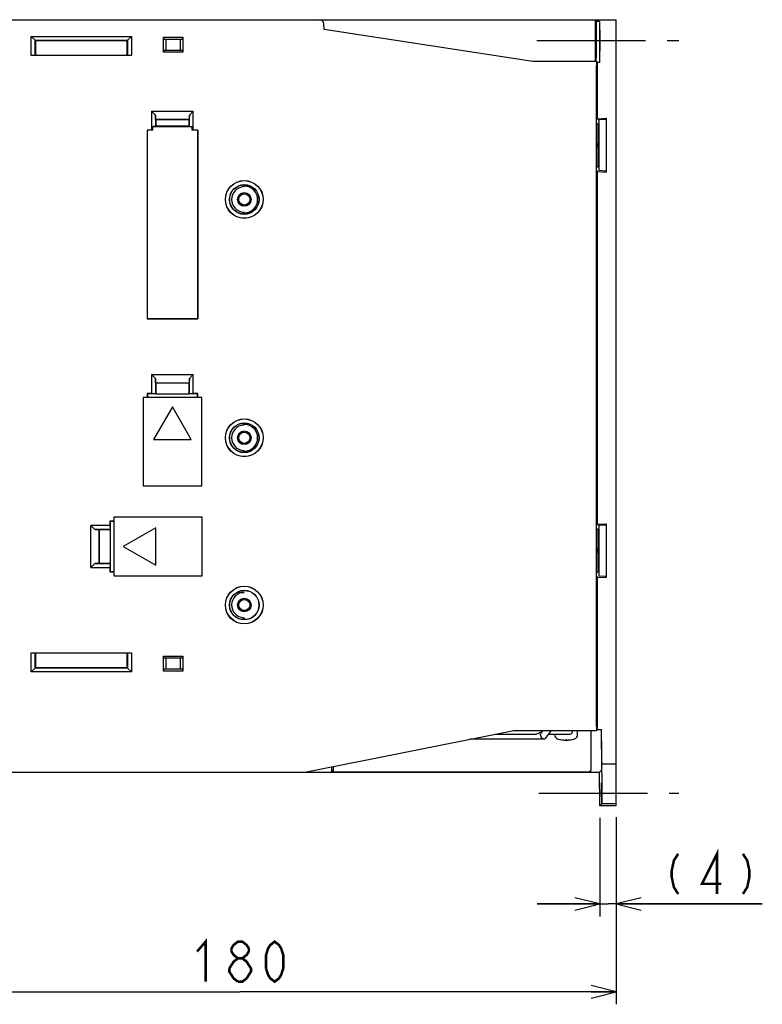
# Model space of a CAD drawing. Extents: x 90 to 1223, y 50 to 821.
# Tile 28 of 34: x 1035 to 1213, y 400 to 635. Entities that reach past the tile are written whole.
import ezdxf

# ---------------------------------------------------------------- set-up
doc = ezdxf.new("R2010")
doc.units = 0
doc.header["$LTSCALE"] = 69.3
doc.linetypes.add('CENTER', pattern=[0.6, 0.375, -0.075, 0.075, -0.075])
doc.linetypes.add('HIDDEN', pattern=[0.2, 0.1, -0.1])
doc.layers.get('0').update_dxf_attribs({"linetype": 'CONTINUOUS'})
for name, color, linetype in [('ALL_AXIS', 7, 'CONTINUOUS'), ('ALL_CURVE', 7, 'CONTINUOUS'), ('ALL_FEATURES', 7, 'CONTINUOUS'), ('DEFAULT_2', 8, 'HIDDEN')]:
    doc.layers.add(name, color=color, linetype=linetype)
doc.dimstyles.get("Standard").update_dxf_attribs({"dimtxt": 2.5, "dimasz": 2.5, "dimexe": 1.25, "dimexo": 0.625, "dimtad": 1, "dimcen": 2.5, "dimazin": 3, "dimtfac": 1, "dimtmove": 0, "dimatfit": 3})

# ---------------------------------------------------------------- blocks, each defined once
blk = doc.blocks.new('_OPEN')
at = {"color": 0, "linetype": 'BYBLOCK'}
for p, q in [((0, 0), (-1, 0.25)), ((-1, -0.25), (0, 0)), ((-1, 0), (0, 0))]:
    blk.add_line(p, q, dxfattribs=at)
blk = doc.blocks.new('*D0')
at = {"color": 2, "linetype": 'CONTINUOUS'}
for p, q in [((1173.69, 444.36), (1173.69, 420.75)), ((1177.62, 444.55), (1177.62, 420.75)), ((1173.69, 423.75), (1158.69, 423.75)), ((1158.69, 423.75), (1175.66, 423.75)), ((1212.57, 423.75), (1175.66, 423.75)), ((1177.62, 423.75), (1212.57, 423.75))]:
    blk.add_line(p, q, dxfattribs=at)
at = {"color": 2, "linetype": 'CONTINUOUS', "xscale": 6, "yscale": 6, "zscale": 6}
blk.add_blockref('_OPEN', (1173.69, 423.75), dxfattribs=at)
at = {"color": 2, "linetype": 'CONTINUOUS', "xscale": 6, "yscale": 6, "zscale": 6, "rotation": 180}
blk.add_blockref('_OPEN', (1177.62, 423.75), dxfattribs=at)
blk = doc.blocks.new('*D1')
at = {"color": 2, "linetype": 'CONTINUOUS'}
for p, q in [((1177.62, 443.79), (1177.62, 399.75)), ((997.62, 441.33), (997.62, 399.75)), ((997.62, 402.75), (1087.62, 402.75)), ((1177.62, 402.75), (1087.62, 402.75))]:
    blk.add_line(p, q, dxfattribs=at)
at = {"color": 2, "linetype": 'CONTINUOUS', "xscale": 6, "yscale": 6, "zscale": 6, "rotation": 180}
blk.add_blockref('_OPEN', (997.62, 402.75), dxfattribs=at)
at = {"color": 2, "linetype": 'CONTINUOUS', "xscale": 6, "yscale": 6, "zscale": 6}
blk.add_blockref('_OPEN', (1177.62, 402.75), dxfattribs=at)

msp = doc.modelspace()

# ---------------------------------------------------------------- linework, layer by layer
at = {"color": 2, "linetype": 'CONTINUOUS', "const_width": 0.6}
for points in [[(1192.449, 435.75), (1191.417, 434.15), (1190.901, 431.75), (1190.901, 430.15), (1191.417, 427.75), (1192.449, 426.15)], [(1201.737, 426.15), (1201.737, 435.75), (1198.125, 428.55), (1202.769, 428.55)], [(1207.929, 435.75), (1208.961, 434.15), (1209.477, 431.75), (1209.477, 430.15), (1208.961, 427.75), (1207.929, 426.15)], [(1077.305, 412.35), (1079.369, 414.75), (1079.369, 405.15)], [(1087.109, 410.75), (1086.077, 411.55), (1085.561, 412.35), (1085.561, 413.15), (1086.077, 413.95), (1087.109, 414.75), (1088.141, 414.75), (1089.173, 413.95), (1089.689, 413.15), (1089.689, 412.35), (1089.173, 411.55), (1088.141, 410.75)], [(1095.881, 405.15), (1094.849, 405.95), (1094.333, 406.75), (1093.817, 408.35), (1093.817, 411.55), (1094.333, 413.15), (1094.849, 413.95), (1095.881, 414.75), (1096.913, 413.95), (1097.429, 413.15), (1097.945, 411.55), (1097.945, 408.35), (1097.429, 406.75), (1096.913, 405.95), (1095.881, 405.15)], [(1085.045, 408.35), (1086.077, 409.95), (1087.109, 410.75), (1088.141, 410.75), (1089.173, 409.95), (1089.689, 409.15), (1090.205, 408.35), (1090.205, 407.55), (1089.173, 405.95)], [(1087.109, 405.15), (1086.077, 405.95), (1085.561, 406.75), (1085.045, 407.55), (1085.045, 408.35)], [(1089.173, 405.95), (1088.141, 405.15), (1087.109, 405.15)]]:
    msp.add_lwpolyline(points, dxfattribs=at)
at = {"layer": 'ALL_AXIS', "color": 7, "linetype": 'CENTER'}
for p, q in [((1158.656, 630.25), (1192.625, 630.25)), ((1159.113, 450.25), (1192.625, 450.25))]:
    msp.add_line(p, q, dxfattribs=at)
at = {"layer": 'ALL_AXIS', "color": 7, "linetype": 'CONTINUOUS'}
for p, q in [((1148.625, 464.35), (1158.375, 464.35)), ((1159.705, 464.75), (1159.358, 464.75)), ((1161.382, 464.35), (1166.425, 464.35)), ((1162.875, 464.35), (1162.875, 464.211)), ((1168.375, 464.211), (1168.375, 465.25))]:
    msp.add_line(p, q, dxfattribs=at)
msp.add_lwpolyline([(1158.371, 464.35), (1158.447, 464.357), (1158.616, 464.411), (1158.799, 464.509), (1158.989, 464.625), (1159.18, 464.716), (1159.358, 464.75)], dxfattribs=at)
for centre, radius, start, end in [((1163.875, 464.211), 1, 180, 253.04224), ((1166.425, 465.15), 0.8, 270, 7.30951), ((1167.375, 464.211), 1, 286.95776, 360), ((1165.625, 469.95), 7, 253.04224, 286.95776)]:
    msp.add_arc(centre, radius, start, end, dxfattribs=at)
at = {"layer": 'ALL_CURVE', "color": 40, "linetype": 'CONTINUOUS'}
msp.add_line((1165.625, 463.185), (1165.625, 462.95), dxfattribs=at)
msp.add_arc((1165.625, 469.95), 7, 255.0994, 284.9006, dxfattribs=at)
at = {"layer": 'ALL_FEATURES', "color": 7, "linetype": 'CONTINUOUS'}
for p, q in [((997.625, 635.25), (1177.625, 635.25)), ((1107.706, 632.93), (1107.659, 634.285)), ((1172.646, 625.25), (1172.637, 635.25)), ((1172.637, 634.906), (1172.837, 634.84)), ((1173.625, 634.84), (1172.837, 634.84)), ((1172.837, 634.84), (1172.837, 626.233)), ((1173.625, 634.84), (1173.625, 626.233)), ((1173.712, 634.752), (1173.625, 634.84)), ((1173.718, 634.531), (1173.716, 634.651)), ((1173.72, 634.282), (1173.718, 634.531)), ((1173.721, 633.753), (1173.72, 634.282)), ((1173.721, 625.058), (1173.721, 633.753)), ((1177.625, 447.25), (1177.625, 635.25)), ((1037.625, 626.68), (1037.625, 631.25)), ((1037.625, 631.25), (1038.625, 630.25)), ((1037.625, 631.25), (1061.625, 631.25)), ((1060.625, 630.25), (1061.625, 631.25)), ((1061.625, 631.25), (1061.625, 626.68)), ((1157.625, 625.25), (1107.706, 632.93)), ((1173.659, 631.566), (1173.656, 630.709)), ((1173.663, 632.097), (1173.659, 631.566)), ((1173.666, 632.375), (1173.663, 632.097)), ((1173.689, 632.375), (1173.685, 632.581)), ((1173.692, 632.097), (1173.689, 632.375)), ((1173.696, 631.566), (1173.692, 632.097)), ((1173.699, 630.709), (1173.696, 631.566)), ((1038.589, 626.714), (1038.589, 630.286)), ((1038.589, 630.286), (1060.661, 630.286)), ((1038.625, 630.25), (1038.625, 626.75)), ((1060.625, 630.25), (1038.625, 630.25)), ((1060.625, 626.75), (1060.625, 630.25)), ((1060.661, 630.286), (1060.661, 626.714)), ((1069.325, 627.45), (1069.325, 631.05)), ((1069.444, 630.604), (1069.325, 631.05)), ((1069.325, 631.05), (1073.925, 631.05)), ((1069.444, 630.604), (1073.806, 630.604)), ((1069.444, 630.604), (1069.861, 630.55)), ((1069.861, 630.55), (1069.861, 627.95)), ((1073.389, 630.55), (1069.861, 630.55)), ((1073.806, 630.604), (1073.389, 630.55)), ((1073.389, 627.95), (1073.389, 630.55)), ((1073.925, 631.05), (1073.806, 630.604)), ((1073.925, 631.05), (1073.925, 627.45)), ((1173.656, 630.709), (1173.656, 629.791)), ((1173.656, 629.791), (1173.659, 628.934)), ((1173.659, 628.934), (1173.663, 628.403)), ((1173.692, 628.403), (1173.696, 628.934)), ((1173.696, 628.934), (1173.699, 629.791)), ((1173.699, 629.791), (1173.699, 630.709)), ((1038.589, 626.714), (1037.625, 626.68)), ((1061.625, 626.68), (1037.625, 626.68)), ((1038.589, 626.714), (1038.625, 626.75)), ((1038.625, 626.75), (1060.625, 626.75)), ((1060.661, 626.714), (1060.625, 626.75)), ((1061.625, 626.68), (1060.661, 626.714)), ((1069.325, 627.45), (1069.444, 627.896)), ((1073.925, 627.45), (1069.325, 627.45)), ((1069.444, 627.896), (1069.861, 627.95)), ((1073.806, 627.896), (1069.444, 627.896)), ((1069.861, 627.95), (1073.389, 627.95)), ((1073.806, 627.896), (1073.389, 627.95)), ((1073.806, 627.896), (1073.925, 627.45)), ((1173.663, 628.403), (1173.666, 628.125)), ((1173.666, 628.125), (1173.669, 627.919)), ((1173.689, 628.125), (1173.692, 628.403)), ((1172.899, 625.25), (1157.625, 625.25)), ((1172.838, 626.013), (1172.837, 626.233)), ((1172.839, 625.803), (1172.838, 626.013)), ((1172.843, 625.615), (1172.839, 625.803)), ((1172.906, 625.204), (1173.125, 625.058)), ((1172.925, 466.25), (1172.925, 624.25)), ((1173.125, 625.058), (1173.721, 625.058)), ((1173.125, 611.57), (1173.125, 625.058)), ((1173.625, 626.233), (1173.626, 625.706)), ((1173.626, 625.706), (1173.628, 625.457)), ((1173.628, 625.457), (1173.63, 625.337)), ((1173.634, 625.233), (1173.721, 625.058)), ((1066.425, 613.35), (1066.425, 608.82)), ((1066.425, 613.35), (1076.425, 613.35)), ((1066.425, 613.35), (1067.353, 612.422)), ((1067.389, 611.386), (1067.353, 612.422)), ((1067.353, 612.422), (1067.353, 609.713)), ((1075.497, 612.422), (1075.461, 611.386)), ((1075.497, 612.422), (1076.425, 613.35)), ((1075.497, 609.713), (1075.497, 612.422)), ((1076.425, 608.82), (1076.425, 613.35)), ((1067.389, 611.386), (1075.461, 611.386)), ((1067.389, 611.386), (1067.425, 611.35)), ((1067.425, 611.35), (1067.425, 609.786)), ((1075.425, 611.35), (1067.425, 611.35)), ((1075.461, 611.386), (1075.425, 611.35)), ((1075.425, 609.786), (1075.425, 611.35)), ((1172.925, 611.303), (1173.125, 611.57)), ((1172.925, 610.606), (1173.281, 610.25)), ((1173.125, 611.57), (1175.225, 611.68)), ((1173.281, 610.25), (1173.425, 610.25)), ((1173.281, 605.75), (1173.281, 610.25)), ((1173.425, 611.25), (1173.484, 611.329)), ((1173.425, 611.25), (1173.425, 599.25)), ((1173.645, 611.349), (1174.903, 611.445)), ((1175.064, 611.465), (1175.225, 611.68)), ((1175.225, 611.68), (1175.225, 598.82)), ((1065.355, 608.82), (1065.355, 563.68)), ((1066.425, 608.82), (1065.355, 608.82)), ((1065.355, 608.82), (1065.366, 608.809)), ((1065.366, 608.809), (1065.366, 563.691)), ((1066.725, 608.809), (1065.366, 608.809)), ((1066.725, 608.809), (1066.425, 608.82)), ((1067.353, 609.713), (1066.725, 609.691)), ((1066.725, 608.809), (1066.725, 609.691)), ((1066.725, 609.691), (1076.125, 609.691)), ((1067.353, 609.713), (1067.425, 609.786)), ((1075.425, 609.786), (1067.425, 609.786)), ((1075.425, 609.786), (1075.497, 609.713)), ((1075.497, 609.713), (1076.125, 609.691)), ((1076.125, 608.809), (1076.125, 609.691)), ((1076.425, 608.82), (1076.125, 608.809)), ((1077.484, 608.809), (1076.125, 608.809)), ((1077.495, 608.82), (1076.425, 608.82)), ((1077.495, 608.82), (1077.484, 608.809)), ((1077.484, 608.809), (1077.484, 563.691)), ((1077.495, 563.68), (1077.495, 608.82)), ((1173.281, 605.75), (1173.121, 605.75)), ((1173.281, 604.75), (1173.121, 604.75)), ((1173.281, 600.25), (1173.281, 604.75)), ((1172.925, 599.894), (1173.281, 600.25)), ((1173.125, 598.93), (1172.925, 599.197)), ((1173.125, 598.93), (1175.225, 598.82)), ((1173.125, 514.57), (1173.125, 598.93)), ((1173.281, 600.25), (1173.425, 600.25)), ((1173.425, 599.25), (1173.484, 599.171)), ((1175.064, 599.035), (1175.225, 598.82)), ((1088.463, 595.277), (1088.463, 595.734)), ((1088.625, 595.75), (1088.625, 595.444)), ((1088.463, 588.766), (1088.463, 589.223)), ((1088.625, 589.056), (1088.625, 588.75)), ((1172.987, 590.538), (1172.981, 590.791)), ((1172.991, 590.311), (1172.987, 590.538)), ((1172.993, 590.112), (1172.991, 590.311)), ((1172.994, 589.933), (1172.993, 590.112)), ((1172.994, 588.48), (1172.994, 589.933)), ((1172.99, 588.079), (1172.993, 588.291)), ((1172.993, 588.291), (1172.994, 588.48)), ((1065.355, 563.68), (1065.366, 563.691)), ((1065.355, 563.68), (1077.495, 563.68)), ((1077.484, 563.691), (1065.366, 563.691)), ((1077.495, 563.68), (1077.484, 563.691)), ((1066.425, 550.35), (1076.425, 550.35)), ((1066.425, 550.35), (1067.353, 549.422)), ((1066.425, 550.35), (1066.425, 545.82)), ((1067.389, 548.386), (1067.353, 549.422)), ((1067.353, 549.422), (1067.353, 545.787)), ((1075.497, 549.422), (1075.461, 548.386)), ((1075.497, 549.422), (1076.425, 550.35)), ((1075.497, 545.787), (1075.497, 549.422)), ((1076.425, 545.82), (1076.425, 550.35)), ((1067.389, 548.386), (1075.461, 548.386)), ((1067.389, 548.386), (1067.425, 548.35)), ((1075.425, 548.35), (1067.425, 548.35)), ((1067.425, 548.35), (1067.425, 545.785)), ((1075.461, 548.386), (1075.425, 548.35)), ((1075.425, 545.785), (1075.425, 548.35)), ((1078.425, 544.85), (1064.425, 544.85)), ((1064.425, 544.85), (1064.425, 523.75)), ((1066.425, 545.82), (1065.355, 545.82)), ((1065.355, 545.82), (1065.425, 545.75)), ((1065.355, 545.82), (1065.355, 544.85)), ((1067.39, 545.75), (1065.425, 545.75)), ((1065.425, 545.75), (1065.425, 544.85)), ((1067.353, 545.787), (1066.425, 545.82)), ((1067.353, 545.787), (1067.39, 545.75)), ((1067.39, 545.75), (1067.425, 545.785)), ((1067.425, 545.785), (1075.425, 545.785)), ((1075.46, 545.75), (1075.425, 545.785)), ((1075.497, 545.787), (1075.46, 545.75)), ((1077.425, 545.75), (1075.46, 545.75)), ((1076.425, 545.82), (1075.497, 545.787)), ((1077.495, 545.82), (1076.425, 545.82)), ((1077.495, 545.82), (1077.425, 545.75)), ((1077.425, 544.85), (1077.425, 545.75)), ((1077.495, 544.85), (1077.495, 545.82)), ((1078.425, 523.75), (1078.425, 544.85)), ((1172.987, 544.538), (1172.981, 544.791)), ((1172.991, 544.311), (1172.987, 544.538)), ((1172.993, 544.112), (1172.991, 544.311)), ((1172.994, 543.933), (1172.993, 544.112)), ((1071.425, 542.644), (1066.925, 534.85)), ((1075.925, 534.85), (1071.425, 542.644)), ((1172.99, 542.079), (1172.993, 542.291)), ((1172.993, 542.291), (1172.994, 542.48)), ((1172.994, 542.48), (1172.994, 543.933)), ((1088.463, 538.277), (1088.463, 538.734)), ((1088.625, 538.75), (1088.625, 538.444)), ((1066.925, 534.85), (1075.925, 534.85)), ((1088.463, 531.766), (1088.463, 532.223)), ((1088.625, 532.056), (1088.625, 531.75)), ((1064.425, 523.75), (1078.425, 523.75)), ((1078.525, 516.25), (1057.425, 516.25)), ((1057.425, 516.25), (1057.425, 502.25)), ((1078.525, 502.25), (1078.525, 516.25)), ((1056.455, 514.25), (1051.925, 514.25)), ((1052.853, 513.322), (1051.925, 514.25)), ((1051.925, 504.25), (1051.925, 514.25)), ((1057.425, 515.32), (1056.455, 515.32)), ((1056.455, 515.32), (1056.525, 515.25)), ((1056.455, 515.32), (1056.455, 514.25)), ((1056.455, 514.25), (1056.488, 513.322)), ((1057.425, 515.25), (1056.525, 515.25)), ((1056.525, 515.25), (1056.525, 513.285)), ((1067.425, 513.75), (1059.631, 509.25)), ((1067.425, 504.75), (1067.425, 513.75)), ((1172.925, 514.303), (1173.125, 514.57)), ((1172.925, 513.606), (1173.281, 513.25)), ((1173.125, 514.57), (1175.225, 514.68)), ((1173.425, 514.25), (1173.484, 514.329)), ((1173.425, 514.25), (1173.425, 502.25)), ((1173.645, 514.349), (1174.903, 514.445)), ((1175.064, 514.465), (1175.225, 514.68)), ((1175.225, 514.68), (1175.225, 501.82)), ((1056.488, 513.322), (1052.853, 513.322)), ((1052.853, 513.322), (1053.889, 513.286)), ((1053.889, 513.286), (1053.925, 513.25)), ((1053.889, 505.214), (1053.889, 513.286)), ((1056.49, 513.25), (1053.925, 513.25)), ((1053.925, 513.25), (1053.925, 505.25)), ((1056.488, 513.322), (1056.525, 513.285)), ((1056.525, 513.285), (1056.49, 513.25)), ((1056.49, 513.25), (1056.49, 505.25)), ((1173.281, 513.25), (1173.425, 513.25)), ((1173.281, 508.75), (1173.281, 513.25)), ((1059.631, 509.25), (1067.425, 504.75)), ((1173.281, 508.75), (1173.121, 508.75)), ((1173.281, 507.75), (1173.121, 507.75)), ((1173.281, 503.25), (1173.281, 507.75)), ((1051.925, 504.25), (1052.853, 505.178)), ((1051.925, 504.25), (1056.455, 504.25)), ((1053.889, 505.214), (1052.853, 505.178)), ((1052.853, 505.178), (1056.488, 505.178)), ((1053.889, 505.214), (1053.925, 505.25)), ((1053.925, 505.25), (1056.49, 505.25)), ((1056.488, 505.178), (1056.455, 504.25)), ((1056.455, 504.25), (1056.455, 503.18)), ((1056.488, 505.178), (1056.525, 505.215)), ((1056.525, 505.215), (1056.49, 505.25)), ((1056.525, 505.215), (1056.525, 503.25)), ((1056.455, 503.18), (1056.525, 503.25)), ((1056.455, 503.18), (1057.425, 503.18)), ((1056.525, 503.25), (1057.425, 503.25)), ((1057.425, 502.25), (1078.525, 502.25)), ((1172.925, 502.894), (1173.281, 503.25)), ((1173.125, 501.93), (1172.925, 502.197)), ((1173.125, 501.93), (1175.225, 501.82)), ((1173.125, 465.442), (1173.125, 501.93)), ((1173.281, 503.25), (1173.425, 503.25)), ((1173.425, 502.25), (1173.484, 502.171)), ((1175.064, 502.035), (1175.225, 501.82)), ((1086.907, 498.281), (1088.625, 498.281)), ((1172.925, 495.834), (1172.994, 495.742)), ((1172.994, 495.742), (1172.925, 495.742)), ((1172.994, 495.742), (1172.994, 465.355)), ((1088.463, 491.766), (1088.463, 492.223)), ((1037.625, 483.82), (1061.625, 483.82)), ((1037.625, 483.82), (1038.589, 483.786)), ((1037.625, 479.25), (1037.625, 483.82)), ((1038.589, 483.786), (1038.625, 483.75)), ((1038.589, 480.214), (1038.589, 483.786)), ((1060.625, 483.75), (1038.625, 483.75)), ((1038.625, 483.75), (1038.625, 480.25)), ((1060.661, 483.786), (1060.625, 483.75)), ((1060.625, 480.25), (1060.625, 483.75)), ((1060.661, 483.786), (1061.625, 483.82)), ((1060.661, 483.786), (1060.661, 480.214)), ((1061.625, 483.82), (1061.625, 479.25)), ((1069.325, 483.05), (1073.925, 483.05)), ((1069.444, 482.604), (1069.325, 483.05)), ((1069.325, 479.45), (1069.325, 483.05)), ((1073.925, 483.05), (1073.806, 482.604)), ((1073.925, 483.05), (1073.925, 479.45)), ((1069.444, 482.604), (1073.806, 482.604)), ((1069.444, 482.604), (1069.861, 482.55)), ((1073.389, 482.55), (1069.861, 482.55)), ((1069.861, 482.55), (1069.861, 479.95)), ((1073.806, 482.604), (1073.389, 482.55)), ((1073.389, 479.95), (1073.389, 482.55)), ((1037.625, 479.25), (1038.625, 480.25)), ((1061.625, 479.25), (1037.625, 479.25)), ((1060.661, 480.214), (1038.589, 480.214)), ((1038.625, 480.25), (1060.625, 480.25)), ((1061.625, 479.25), (1060.625, 480.25)), ((1069.325, 479.45), (1069.444, 479.896)), ((1073.925, 479.45), (1069.325, 479.45)), ((1069.444, 479.896), (1069.861, 479.95)), ((1073.806, 479.896), (1069.444, 479.896)), ((1069.861, 479.95), (1073.389, 479.95)), ((1073.806, 479.896), (1073.389, 479.95)), ((1073.806, 479.896), (1073.925, 479.45)), ((1103.125, 455.25), (1153.125, 465.25)), ((1153.125, 465.25), (1172.899, 465.25)), ((1159.705, 464.75), (1159.358, 464.75)), ((1160.058, 465.25), (1159.601, 464.603)), ((1162.018, 465.25), (1160.637, 463.297)), ((1171.592, 464.487), (1171.593, 464.794)), ((1171.592, 456.619), (1171.592, 464.487)), ((1171.593, 464.794), (1171.595, 465.043)), ((1172.91, 465.355), (1172.994, 465.355)), ((1173.125, 465.442), (1172.994, 465.355)), ((1173.125, 465.442), (1174.121, 465.442)), ((1174.031, 465.043), (1174.032, 464.794)), ((1174.032, 464.794), (1174.102, 456.619)), ((1174.121, 465.442), (1174.035, 465.267)), ((1174.186, 457.816), (1174.121, 465.442)), ((1160.353, 463.15), (1142.625, 463.15)), ((1174.092, 462.375), (1174.092, 461.934)), ((1174.092, 461.934), (1174.094, 461.153)), ((1174.115, 462.376), (1174.11, 462.581)), ((1174.121, 462.098), (1174.115, 462.376)), ((1174.13, 461.566), (1174.121, 462.098)), ((1174.094, 461.153), (1174.202, 448.65)), ((1174.14, 460.709), (1174.13, 461.566)), ((1174.144, 460.25), (1174.14, 460.709)), ((1174.168, 457.559), (1174.144, 460.25)), ((1174.168, 457.559), (1174.17, 457.397)), ((1174.17, 457.397), (1174.172, 457.317)), ((1174.175, 457.25), (1177.625, 457.25)), ((1174.187, 457.543), (1174.186, 457.816)), ((997.625, 455.25), (1173.625, 455.25)), ((1109.562, 455.25), (1109.562, 456.537)), ((1109.911, 455.486), (1109.562, 455.486)), ((1109.911, 456.607), (1109.911, 455.486)), ((1110.082, 455.315), (1109.911, 455.486)), ((1111.295, 455.287), (1110.833, 455.292)), ((1111.849, 455.282), (1111.295, 455.287)), ((1112.482, 455.278), (1111.849, 455.282)), ((1113.178, 455.275), (1112.482, 455.278)), ((1113.921, 455.273), (1113.178, 455.275)), ((1114.691, 455.272), (1113.921, 455.273)), ((1166.559, 455.272), (1114.691, 455.272)), ((1167.329, 455.273), (1166.559, 455.272)), ((1168.072, 455.275), (1167.329, 455.273)), ((1168.768, 455.278), (1168.072, 455.275)), ((1169.401, 455.282), (1168.768, 455.278)), ((1169.955, 455.287), (1169.401, 455.282)), ((1170.417, 455.292), (1169.955, 455.287)), ((1170.775, 455.298), (1170.417, 455.292)), ((1171.168, 455.315), (1171.583, 455.73)), ((1171.589, 455.951), (1171.591, 456.201)), ((1171.591, 456.201), (1171.592, 456.619)), ((1173.625, 455.25), (1174.101, 455.73)), ((1173.695, 447.25), (1173.625, 455.25)), ((1174.102, 456.619), (1174.104, 456.298)), ((1174.104, 456.298), (1174.104, 456.026)), ((1174.113, 451.934), (1174.114, 452.245)), ((1174.132, 452.581), (1174.137, 452.376)), ((1174.137, 452.376), (1174.143, 452.098)), ((1174.115, 451.364), (1174.113, 451.934)), ((1174.119, 450.709), (1174.115, 451.364)), ((1174.142, 447.951), (1174.119, 450.709)), ((1174.143, 452.098), (1174.149, 451.757)), ((1174.149, 451.757), (1174.157, 451.153)), ((1174.157, 451.153), (1174.164, 450.481)), ((1174.164, 450.481), (1174.186, 448.06)), ((1173.695, 447.25), (1174.14, 447.699)), ((1174.186, 448.06), (1174.188, 447.897)), ((1174.188, 447.897), (1174.19, 447.818)), ((1174.192, 447.752), (1174.201, 447.761)), ((1174.192, 447.752), (1177.625, 447.753)), ((1174.204, 448.232), (1174.202, 448.65)), ((1174.204, 447.982), (1174.204, 448.232)), ((1177.625, 447.25), (1173.695, 447.25))]:
    msp.add_line(p, q, dxfattribs=at)
for points in [[(1173.716, 634.651), (1173.715, 634.694), (1173.714, 634.726), (1173.713, 634.745), (1173.712, 634.752)], [(1173.677, 632.75), (1173.675, 632.739), (1173.673, 632.707), (1173.671, 632.655), (1173.669, 632.581), (1173.666, 632.375)], [(1173.685, 632.581), (1173.683, 632.655), (1173.681, 632.707), (1173.679, 632.739), (1173.677, 632.75)], [(1173.669, 627.919), (1173.671, 627.845), (1173.673, 627.793), (1173.675, 627.761), (1173.677, 627.75)], [(1173.677, 627.75), (1173.679, 627.761), (1173.681, 627.793), (1173.683, 627.845), (1173.685, 627.919), (1173.689, 628.125)], [(1172.859, 625.25), (1172.857, 625.261), (1172.854, 625.293), (1172.851, 625.337), (1172.849, 625.392), (1172.847, 625.457), (1172.844, 625.532), (1172.843, 625.615)], [(1172.899, 625.25), (1172.906, 625.216), (1172.912, 625.116), (1172.917, 624.957), (1172.921, 624.75), (1172.924, 624.509), (1172.925, 624.25)], [(1173.63, 625.337), (1173.631, 625.293), (1173.632, 625.261), (1173.633, 625.241), (1173.634, 625.233)], [(1173.484, 611.329), (1173.49, 611.331), (1173.505, 611.334), (1173.528, 611.337), (1173.56, 611.341), (1173.599, 611.345), (1173.645, 611.349)], [(1174.903, 611.445), (1174.949, 611.449), (1174.988, 611.453), (1175.019, 611.456), (1175.043, 611.46), (1175.058, 611.463), (1175.064, 611.465)], [(1173.121, 605.75), (1173.116, 605.729), (1173.113, 605.668), (1173.11, 605.573), (1173.108, 605.455), (1173.107, 605.322), (1173.107, 605.185), (1173.108, 605.051), (1173.11, 604.932), (1173.113, 604.835), (1173.116, 604.773), (1173.121, 604.75)], [(1173.425, 605.515), (1173.39, 605.602), (1173.281, 605.75)], [(1173.281, 604.75), (1173.39, 604.898), (1173.425, 604.985)], [(1174.851, 599.059), (1173.645, 599.151), (1173.599, 599.155), (1173.56, 599.159), (1173.528, 599.163), (1173.505, 599.166), (1173.49, 599.169), (1173.484, 599.171)], [(1175.064, 599.035), (1175.058, 599.037), (1175.043, 599.04), (1175.019, 599.044), (1174.988, 599.047), (1174.949, 599.051), (1174.903, 599.055), (1174.851, 599.059)], [(1088.625, 595.444), (1088.57, 595.388), (1088.516, 595.333), (1088.463, 595.277)], [(1088.625, 589.056), (1088.57, 589.112), (1088.516, 589.167), (1088.463, 589.223)], [(1172.981, 587.709), (1172.985, 587.839), (1172.99, 588.079)], [(1172.981, 541.709), (1172.985, 541.839), (1172.99, 542.079)], [(1088.625, 538.444), (1088.57, 538.388), (1088.516, 538.333), (1088.463, 538.277)], [(1088.625, 532.056), (1088.57, 532.112), (1088.516, 532.167), (1088.463, 532.223)], [(1173.484, 514.329), (1173.49, 514.331), (1173.505, 514.334), (1173.528, 514.337), (1173.56, 514.341), (1173.599, 514.345), (1173.645, 514.349)], [(1174.903, 514.445), (1174.949, 514.449), (1174.988, 514.453), (1175.019, 514.456), (1175.043, 514.46), (1175.058, 514.463), (1175.064, 514.465)], [(1173.121, 508.75), (1173.116, 508.729), (1173.113, 508.668), (1173.11, 508.573), (1173.108, 508.455), (1173.107, 508.322), (1173.107, 508.185), (1173.108, 508.051), (1173.11, 507.932), (1173.113, 507.835), (1173.116, 507.773), (1173.121, 507.75)], [(1173.425, 508.515), (1173.39, 508.602), (1173.281, 508.75)], [(1173.281, 507.75), (1173.39, 507.898), (1173.425, 507.985)], [(1174.851, 502.059), (1173.645, 502.151), (1173.599, 502.155), (1173.56, 502.159), (1173.528, 502.163), (1173.505, 502.166), (1173.49, 502.169), (1173.484, 502.171)], [(1175.064, 502.035), (1175.058, 502.037), (1175.043, 502.04), (1175.019, 502.044), (1174.988, 502.047), (1174.949, 502.051), (1174.903, 502.055), (1174.851, 502.059)], [(1088.889, 491.803), (1088.741, 491.942), (1088.599, 492.082), (1088.463, 492.223)], [(1159.553, 463.95), (1159.508, 464.201), (1159.525, 464.427), (1159.601, 464.603)], [(1160.353, 463.15), (1160.177, 463.185), (1159.984, 463.297), (1159.805, 463.473), (1159.655, 463.699), (1159.553, 463.95)], [(1171.595, 465.043), (1171.597, 465.163), (1171.598, 465.207), (1171.599, 465.239), (1171.599, 465.25)], [(1172.925, 466.25), (1172.924, 465.991), (1172.921, 465.75), (1172.917, 465.543), (1172.912, 465.384), (1172.906, 465.284), (1172.899, 465.25)], [(1174.035, 465.267), (1174.034, 465.259), (1174.033, 465.239), (1174.033, 465.207), (1174.032, 465.163), (1174.031, 465.043)], [(1160.637, 463.297), (1160.509, 463.185), (1160.353, 463.15)], [(1174.101, 462.75), (1174.099, 462.739), (1174.097, 462.707), (1174.095, 462.655), (1174.094, 462.581), (1174.092, 462.375)], [(1174.11, 462.581), (1174.107, 462.655), (1174.105, 462.707), (1174.103, 462.739), (1174.101, 462.75)], [(1174.172, 457.317), (1174.173, 457.288), (1174.174, 457.267), (1174.174, 457.254), (1174.175, 457.25)], [(1174.184, 457.25), (1174.184, 457.256), (1174.185, 457.275), (1174.186, 457.306), (1174.186, 457.349), (1174.187, 457.403), (1174.187, 457.543)], [(1110.833, 455.292), (1110.475, 455.298), (1110.337, 455.302), (1110.229, 455.305), (1110.149, 455.308), (1110.1, 455.312), (1110.082, 455.315)], [(1171.168, 455.315), (1171.15, 455.312), (1171.101, 455.308), (1171.021, 455.305), (1170.913, 455.302), (1170.775, 455.298)], [(1171.583, 455.73), (1171.584, 455.737), (1171.585, 455.757), (1171.586, 455.788), (1171.587, 455.832), (1171.589, 455.951)], [(1174.104, 456.026), (1174.104, 455.886), (1174.104, 455.832), (1174.103, 455.788), (1174.103, 455.757), (1174.102, 455.737), (1174.101, 455.73)], [(1174.114, 452.245), (1174.115, 452.488), (1174.116, 452.581), (1174.117, 452.655), (1174.119, 452.707), (1174.121, 452.739), (1174.122, 452.75)], [(1174.122, 452.75), (1174.125, 452.739), (1174.127, 452.707), (1174.129, 452.655), (1174.132, 452.581)], [(1174.14, 447.699), (1174.141, 447.704), (1174.141, 447.717), (1174.142, 447.739), (1174.142, 447.768), (1174.142, 447.804), (1174.142, 447.951)], [(1174.19, 447.818), (1174.19, 447.789), (1174.191, 447.768), (1174.192, 447.756), (1174.192, 447.752)], [(1174.201, 447.761), (1174.202, 447.768), (1174.203, 447.787), (1174.203, 447.819), (1174.204, 447.862), (1174.204, 447.982)]]:
    msp.add_lwpolyline(points, dxfattribs=at)
for centre, radius in [((1088.625, 592.25), 4.517), ((1088.625, 592.25), 4.5), ((1088.625, 592.25), 3.552), ((1088.625, 592.25), 3.5), ((1088.625, 592.25), 1.637), ((1088.625, 592.25), 1.337), ((1088.625, 535.25), 4.517), ((1088.625, 535.25), 4.5), ((1088.625, 535.25), 3.552), ((1088.625, 535.25), 3.5), ((1088.625, 535.25), 1.637), ((1088.625, 535.25), 1.337), ((1088.625, 495.25), 4.517), ((1088.625, 495.25), 4.5), ((1088.625, 495.25), 3.552), ((1088.625, 495.25), 3.5), ((1088.625, 495.25), 1.637), ((1088.625, 495.25), 1.337)]:
    msp.add_circle(centre, radius, dxfattribs=at)
for centre, radius, start, end in [((1106.659, 634.25), 1, 2, 90), ((1088.625, 592.25), 3.031, 93.06965, 266.93035), ((1088.625, 592.25), 3.194, 270, 90), ((1088.625, 535.25), 3.031, 93.06965, 266.93035), ((1088.625, 535.25), 3.194, 270, 90), ((1088.625, 495.25), 3.031, 90, 266.93035)]:
    msp.add_arc(centre, radius, start, end, dxfattribs=at)
at = {"layer": 'DEFAULT_2', "color": 8, "linetype": 'HIDDEN'}
for centre in [(1088.625, 592.25), (1088.625, 535.25), (1088.625, 495.25)]:
    msp.add_circle(centre, 1.5, dxfattribs=at)

# ---------------------------------------------------------------- dimensions: what is measured, and where the dimension line sits
at = {"color": 2, "linetype": 'CONTINUOUS'}
for base, p1, p2, picture, middle in [((997.625, 402.75), (1177.625, 443.794), (997.625, 441.332), '*D1', (1075.241, 405.15)), ((1173.695, 423.75), (1177.625, 444.551), (1173.695, 444.362), '*D0', (1187.805, 426.15))]:
    dim = msp.add_linear_dim(base=base, p1=p1, p2=p2, angle=180, dimstyle='Standard', dxfattribs=at)
    dim.commit()
    dim.dimension.update_dxf_attribs({"geometry": picture, "text_midpoint": middle, "dimtype": 128})

doc.saveas('drawing.dxf')
